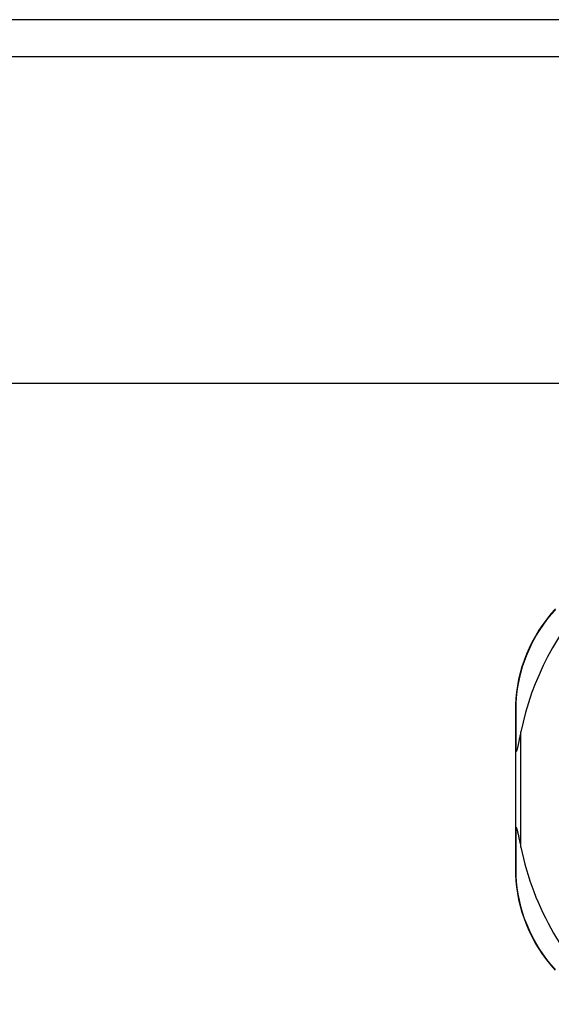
# Model space of a CAD drawing. Header units: inches. Extents: x 12 to 399, y 35 to 188.
# Tile 67 of 151: x 56.961 to 57.945, y 124.846 to 126.667. Entities that reach past the tile are written whole.
import ezdxf

# ---------------------------------------------------------------- set-up
doc = ezdxf.new("R2010")
doc.units = ezdxf.units.IN
doc.header["$MEASUREMENT"] = 0
doc.layers.add('Visible Edges(ANSI)', color=7, linetype='Continuous', lineweight=25)
doc.layers.add('Visible Tangent Edges(ANSI)', color=7, linetype='Continuous', lineweight=25)

msp = doc.modelspace()

# ---------------------------------------------------------------- linework, layer by layer
at = {"layer": 'Visible Edges(ANSI)'}
for p, q in [((95.8623, 126.6672), (54.2573, 126.6672)), ((54.2573, 126.5992), (95.8623, 126.5992)), ((58.0245, 125.9942), (55.0918, 125.9942)), ((57.8788, 125.3893), (57.8788, 125.3123)), ((57.8788, 125.3123), (57.8788, 125.1741)), ((57.8788, 125.1741), (57.8788, 125.0967))]:
    msp.add_line(p, q, dxfattribs=at)
at = {"layer": 'Visible Edges(ANSI)', "flags": 128}
for points in [[(57.9528, 125.5772), (57.9446, 125.568), (57.9368, 125.5584), (57.9293, 125.5483), (57.9223, 125.5379), (57.9158, 125.5271), (57.9097, 125.5161), (57.9042, 125.5048), (57.8992, 125.4933), (57.8948, 125.4817), (57.8909, 125.47), (57.8876, 125.4583), (57.8848, 125.4466), (57.8826, 125.4349), (57.8809, 125.4232), (57.8797, 125.4117), (57.879, 125.4004), (57.8788, 125.3893)], [(57.8888, 125.3499), (57.8884, 125.3479), (57.888, 125.3459), (57.8876, 125.344), (57.8872, 125.3421), (57.8868, 125.3402), (57.8864, 125.3384), (57.886, 125.3366), (57.8857, 125.3348), (57.8853, 125.3331), (57.885, 125.3315), (57.8846, 125.3299), (57.8843, 125.3284), (57.884, 125.3269), (57.8837, 125.3255), (57.8834, 125.3242), (57.8831, 125.3228), (57.8827, 125.3213), (57.8824, 125.3198), (57.882, 125.3183), (57.8816, 125.3169), (57.8812, 125.3156), (57.8808, 125.3144), (57.8804, 125.3134), (57.8799, 125.3129)], [(57.8788, 125.3123), (57.8788, 125.3123), (57.8788, 125.3123), (57.8788, 125.3123), (57.8788, 125.3124), (57.8788, 125.3124), (57.8789, 125.3124), (57.8789, 125.3124), (57.8789, 125.3125), (57.8789, 125.3125), (57.879, 125.3125), (57.879, 125.3125), (57.8791, 125.3126), (57.8791, 125.3126), (57.8792, 125.3126), (57.8792, 125.3126), (57.8793, 125.3127), (57.8793, 125.3127), (57.8794, 125.3127), (57.8795, 125.3127), (57.8795, 125.3128), (57.8796, 125.3128), (57.8797, 125.3128), (57.8798, 125.3128), (57.8799, 125.3129)], [(57.8788, 125.1741), (57.8788, 125.1741), (57.8788, 125.1741), (57.8788, 125.1741), (57.8788, 125.174), (57.8788, 125.174), (57.8789, 125.174), (57.8789, 125.174), (57.8789, 125.1739), (57.8789, 125.1739), (57.879, 125.1739), (57.879, 125.1739), (57.8791, 125.1738), (57.8791, 125.1738), (57.8792, 125.1738), (57.8792, 125.1738), (57.8793, 125.1737), (57.8793, 125.1737), (57.8794, 125.1737), (57.8795, 125.1737), (57.8795, 125.1736), (57.8796, 125.1736), (57.8797, 125.1736), (57.8798, 125.1736), (57.8799, 125.1735)], [(57.8799, 125.1735), (57.8803, 125.1731), (57.8806, 125.1724), (57.881, 125.1716), (57.8813, 125.1707), (57.8816, 125.1696), (57.8819, 125.1686), (57.8822, 125.1674), (57.8825, 125.1661), (57.8828, 125.1648), (57.8831, 125.1633), (57.8835, 125.1618), (57.8838, 125.1602), (57.8842, 125.1586), (57.8846, 125.1569), (57.8849, 125.1551), (57.8853, 125.1533), (57.8857, 125.1514), (57.8861, 125.1494), (57.8866, 125.1474), (57.887, 125.1453), (57.8874, 125.1432), (57.8879, 125.141), (57.8883, 125.1388), (57.8888, 125.1365)], [(57.8788, 125.0967), (57.879, 125.0856), (57.8797, 125.0743), (57.8809, 125.0629), (57.8826, 125.0513), (57.8848, 125.0396), (57.8875, 125.0279), (57.8908, 125.0162), (57.8947, 125.0045), (57.8991, 124.9929), (57.9041, 124.9815), (57.9096, 124.9702), (57.9156, 124.9592), (57.9221, 124.9485), (57.9291, 124.938), (57.9365, 124.928), (57.9443, 124.9184), (57.9524, 124.9092)]]:
    msp.add_lwpolyline(points, dxfattribs=at)
at = {"layer": 'Visible Edges(ANSI)'}
for start, end in [(136.3272, 168.3795), (191.6205, 228.6133)]:
    msp.add_arc((58.4075, 125.2432), 0.5295, start, end, dxfattribs=at)
at = {"layer": 'Visible Tangent Edges(ANSI)'}
msp.add_line((57.8888, 125.1365), (57.8888, 125.3499), dxfattribs=at)
at = {"layer": 'Visible Tangent Edges(ANSI)', "flags": 128}
for points in [[(57.8801, 125.3917), (57.8804, 125.4026), (57.8811, 125.4137), (57.8823, 125.425), (57.884, 125.4363), (57.8862, 125.4478), (57.8889, 125.4593), (57.8922, 125.4707), (57.896, 125.4822), (57.9004, 125.4936), (57.9053, 125.5048), (57.9107, 125.5158), (57.9167, 125.5266), (57.9231, 125.5372), (57.9299, 125.5474), (57.9372, 125.5573), (57.9448, 125.5667), (57.9528, 125.5757)], [(57.8799, 125.3129), (57.8799, 125.3163), (57.8799, 125.3197), (57.8799, 125.3231), (57.8799, 125.3265), (57.8799, 125.3299), (57.8799, 125.3333), (57.8799, 125.3367), (57.8799, 125.34), (57.8799, 125.3434), (57.88, 125.3467), (57.88, 125.35), (57.88, 125.3533), (57.88, 125.3566), (57.88, 125.3599), (57.88, 125.3631), (57.88, 125.3664), (57.88, 125.3696), (57.88, 125.3728), (57.8801, 125.376), (57.8801, 125.3792), (57.8801, 125.3824), (57.8801, 125.3855), (57.8801, 125.3886), (57.8801, 125.3917)], [(57.8801, 125.0943), (57.8801, 125.0974), (57.8801, 125.1005), (57.8801, 125.1037), (57.8801, 125.1069), (57.8801, 125.1101), (57.88, 125.1133), (57.88, 125.1165), (57.88, 125.1198), (57.88, 125.123), (57.88, 125.1263), (57.88, 125.1296), (57.88, 125.1329), (57.88, 125.1362), (57.88, 125.1395), (57.8799, 125.1429), (57.8799, 125.1462), (57.8799, 125.1496), (57.8799, 125.153), (57.8799, 125.1564), (57.8799, 125.1598), (57.8799, 125.1632), (57.8799, 125.1666), (57.8799, 125.1701), (57.8799, 125.1735)], [(57.9525, 124.9107), (57.9445, 124.9197), (57.9369, 124.9291), (57.9297, 124.939), (57.9228, 124.9492), (57.9165, 124.9597), (57.9106, 124.9705), (57.9052, 124.9815), (57.9003, 124.9927), (57.8959, 125.0041), (57.8921, 125.0155), (57.8889, 125.0269), (57.8862, 125.0384), (57.884, 125.0498), (57.8823, 125.0612), (57.8811, 125.0724), (57.8804, 125.0834), (57.8801, 125.0943)]]:
    msp.add_lwpolyline(points, dxfattribs=at)
at = {"layer": 'Visible Tangent Edges(ANSI)'}
for centre, ratio, start_param, end_param in [((57.8888, 125.3893), 0.489692, 5.761173, 6.283185), ((57.8888, 125.0967), 0.490597, 0, 0.522348)]:
    msp.add_ellipse(centre, major_axis=(-0.01, 0), ratio=ratio, start_param=start_param, end_param=end_param, dxfattribs=at)

doc.saveas('drawing.dxf')
